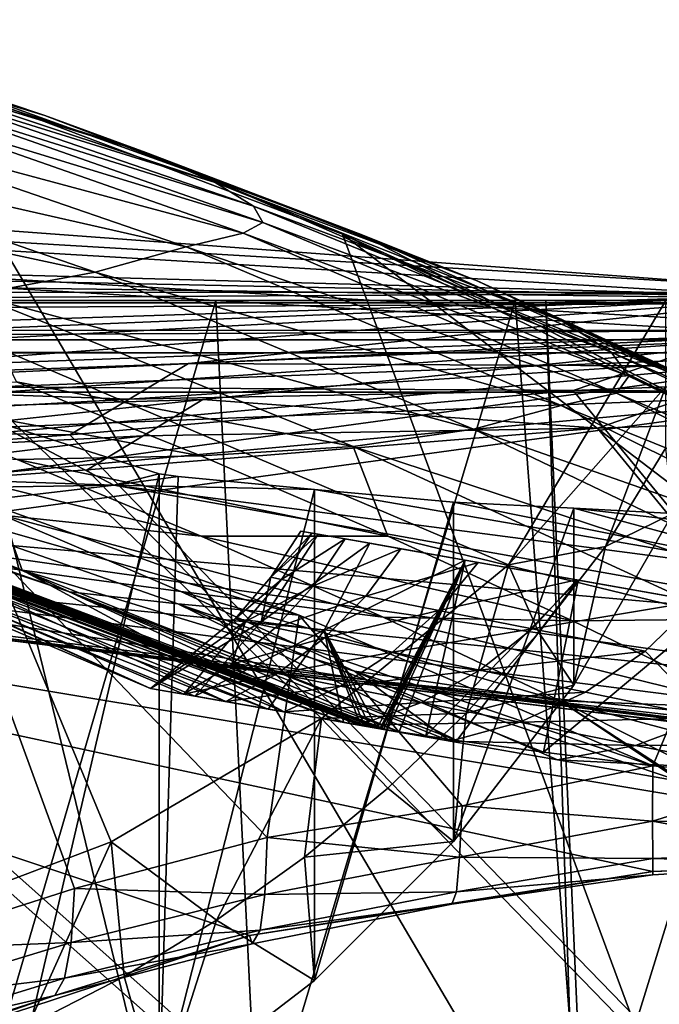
# Model space of a CAD drawing. Header units: metres. Extents: x -904 to 0, y -908 to 0.
# Tile 125 of 161: x -301 to -259, y -98 to -33. Entities that reach past the tile are written whole.
import ezdxf

# ---------------------------------------------------------------- set-up
doc = ezdxf.new("R2010")
doc.units = ezdxf.units.M

msp = doc.modelspace()

# ---------------------------------------------------------------- linework, layer by layer
at = {"layer": 'None'}
for points in [[(-885.9776, -3.567204, 2063.059814), (-239.308899, -51.564125, 2063.059814), (-25.973949, -3.563107, 2063.059814)], [(-843.492188, -35.081711, 2063.059814), (-239.308899, -51.564125, 2063.059814), (-885.9776, -3.567204, 2063.059814)], [(-25.973949, -3.563107, 163.059692), (-239.308899, -51.564125, 163.059692), (-885.977478, -3.567204, 163.059692)], [(-239.308899, -51.564125, 163.059692), (-843.492188, -35.081711, 163.059692), (-885.977478, -3.567204, 163.059692)], [(-309.403992, -35.91481, 661.833374), (-299.485229, -39.241478, 705.974854), (-320.649078, -32.71526, 705.963257)], [(-320.649078, -32.71526, 705.963257), (-299.485229, -39.241478, 705.974854), (-315.125854, -34.544861, 750.721558)], [(-299.485229, -39.241478, 705.974854), (-292.778015, -41.706268, 750.774109), (-315.125854, -34.544861, 750.721558)], [(-315.125854, -34.544861, 750.721558), (-292.778015, -41.706268, 750.774109), (-311.498962, -35.9692, 795.743164)], [(-843.492188, -35.081711, 2063.059814), (-840.820007, -39.149845, 2063.059814), (-239.308899, -51.564125, 2063.059814)], [(-239.308899, -51.564125, 163.059692), (-840.820007, -39.149845, 163.059692), (-843.492188, -35.081711, 163.059692)], [(-292.778015, -41.706268, 750.774109), (-288.162048, -43.714966, 795.85553), (-311.498962, -35.9692, 795.743164)], [(-311.498962, -35.9692, 795.743164), (-288.162048, -43.714966, 795.85553), (-309.717468, -37.004932, 840.937744)], [(-309.111755, -207.702347, 657.334961), (-273.966705, -181.177963, 658.029663), (-309.403992, -35.91481, 661.833374)], [(-309.403992, -35.91481, 661.833374), (-273.966705, -181.177963, 658.029663), (-240.875107, -152.150711, 658.789795)], [(-279.686188, -47.13221, 661.539673), (-309.403992, -35.91481, 661.833374), (-240.875107, -152.150711, 658.789795)], [(-299.485229, -39.241478, 705.974854), (-309.403992, -35.91481, 661.833374), (-288.81134, -43.333241, 661.567444)], [(-309.403992, -35.91481, 661.833374), (-279.686188, -47.13221, 661.539673), (-288.81134, -43.333241, 661.567444)], [(-309.717468, -37.004932, 840.937744), (-285.598846, -45.267895, 841.119934), (-309.715149, -37.692497, 886.216431)], [(-288.162048, -43.714966, 795.85553), (-285.598846, -45.267895, 841.119934), (-309.717468, -37.004932, 840.937744)], [(-309.715149, -37.692497, 886.216431), (-284.975342, -46.363251, 886.472229), (-311.581055, -38.238609, 931.481506)], [(-309.715149, -37.692497, 886.216431), (-285.598846, -45.267895, 841.119934), (-284.975342, -46.363251, 886.472229)], [(-311.581055, -38.238609, 931.481506), (-286.301025, -47.075798, 931.812744), (-315.624329, -39.204433, 976.614502)], [(-284.975342, -46.363251, 886.472229), (-286.301025, -47.075798, 931.812744), (-311.581055, -38.238609, 931.481506)], [(-840.820007, -39.149845, 2063.059814), (-839.977417, -43.566975, 2063.059814), (-239.308899, -51.564125, 2063.059814)], [(-839.977417, -43.566975, 163.059692), (-840.820007, -39.149845, 163.059692), (-239.308899, -51.564125, 163.059692)], [(-315.624329, -39.204433, 976.614502), (-290.093506, -47.983444, 977.005981), (-321.732361, -40.810875, 1021.543396)], [(-286.301025, -47.075798, 931.812744), (-290.093506, -47.983444, 977.005981), (-315.624329, -39.204433, 976.614502)], [(-292.778015, -41.706268, 750.774109), (-299.485229, -39.241478, 705.974854), (-278.609283, -47.093815, 705.997437)], [(-278.609283, -47.093815, 705.997437), (-299.485229, -39.241478, 705.974854), (-288.81134, -43.333241, 661.567444)], [(-321.732361, -40.810875, 1021.543396), (-296.14743, -49.661369, 1021.960205), (-329.661591, -42.491772, 1066.197021)], [(-290.093506, -47.983444, 977.005981), (-296.14743, -49.661369, 1021.960205), (-321.732361, -40.810875, 1021.543396)], [(-288.162048, -43.714966, 795.85553), (-292.778015, -41.706268, 750.774109), (-270.733765, -50.244064, 750.846558)], [(-270.733765, -50.244064, 750.846558), (-292.778015, -41.706268, 750.774109), (-278.609283, -47.093815, 705.997437)], [(-296.14743, -49.661369, 1021.960205), (-304.162659, -51.155312, 1066.614136), (-329.661591, -42.491772, 1066.197021)], [(-239.308899, -51.564125, 2063.059814), (-839.977417, -43.566975, 2063.059814), (-839.977356, -51.567074, 2063.059814)], [(-839.977356, -51.567074, 163.059692), (-839.977417, -43.566975, 163.059692), (-239.308899, -51.564125, 163.059692)], [(-288.81134, -43.333241, 661.567444), (-279.686188, -47.13221, 661.539673), (-269.561737, -51.711464, 661.566956)], [(-288.81134, -43.333241, 661.567444), (-269.561737, -51.711464, 661.566956), (-278.609283, -47.093815, 705.997437)], [(-285.598846, -45.267895, 841.119934), (-288.162048, -43.714966, 795.85553), (-265.133575, -52.875401, 795.994263)], [(-265.133575, -52.875401, 795.994263), (-288.162048, -43.714966, 795.85553), (-270.733765, -50.244064, 750.846558)], [(-285.598846, -45.267895, 841.119934), (-261.811066, -54.986488, 841.331909), (-284.975342, -46.363251, 886.472229)], [(-261.811066, -54.986488, 841.331909), (-285.598846, -45.267895, 841.119934), (-265.133575, -52.875401, 795.994263)], [(-286.301025, -47.075798, 931.812744), (-284.975342, -46.363251, 886.472229), (-260.638489, -56.582916, 886.756042)], [(-284.975342, -46.363251, 886.472229), (-261.811066, -54.986488, 841.331909), (-260.638489, -56.582916, 886.756042)], [(-290.093506, -47.983444, 977.005981), (-286.301025, -47.075798, 931.812744), (-261.458008, -57.706783, 932.164246)], [(-261.458008, -57.706783, 932.164246), (-286.301025, -47.075798, 931.812744), (-260.638489, -56.582916, 886.756042)], [(-240.875107, -152.150711, 658.789795), (-242.678009, -75.317757, 660.801697), (-279.686188, -47.13221, 661.539673)], [(-242.678009, -75.317757, 660.801697), (-251.280319, -61.069084, 661.174744), (-279.686188, -47.13221, 661.539673)], [(-279.686188, -47.13221, 661.539673), (-251.280319, -61.069084, 661.174744), (-269.561737, -51.711464, 661.566956)], [(-269.561737, -51.711464, 661.566956), (-258.0224, -56.306564, 706.032776), (-278.609283, -47.093815, 705.997437)], [(-278.609283, -47.093815, 705.997437), (-258.0224, -56.306564, 706.032776), (-270.733765, -50.244064, 750.846558)], [(-296.14743, -49.661369, 1021.960205), (-290.093506, -47.983444, 977.005981), (-265.13623, -58.537857, 977.415955)], [(-265.13623, -58.537857, 977.415955), (-290.093506, -47.983444, 977.005981), (-261.458008, -57.706783, 932.164246)], [(-304.162659, -51.155312, 1066.614136), (-296.14743, -49.661369, 1021.960205), (-270.957214, -60.12051, 1022.408875)], [(-270.957214, -60.12051, 1022.408875), (-296.14743, -49.661369, 1021.960205), (-265.13623, -58.537857, 977.415955)], [(-258.0224, -56.306564, 706.032776), (-248.986176, -60.178795, 750.940918), (-270.733765, -50.244064, 750.846558)], [(-270.733765, -50.244064, 750.846558), (-248.986176, -60.178795, 750.940918), (-265.133575, -52.875401, 795.994263)], [(-239.308899, -51.564125, 163.059692), (-446.597717, -51.562679, 178.448685), (-839.977356, -51.567074, 163.059692)], [(-839.977356, -51.567074, 2063.059814), (-467.355255, -51.565228, 2039.645508), (-239.308899, -51.564125, 2063.059814)], [(-467.355255, -51.565228, 2039.645508), (-414.75824, -51.564968, 2038.379517), (-239.308899, -51.564125, 2063.059814)], [(-422.847595, -51.565025, 179.349472), (-446.597717, -51.562679, 178.448685), (-239.308899, -51.564125, 163.059692)], [(-399.234528, -51.564911, 182.051285), (-422.847595, -51.565025, 179.349472), (-239.308899, -51.564125, 163.059692)], [(-239.308899, -51.564125, 2063.059814), (-414.75824, -51.564968, 2038.379517), (-362.278748, -51.564709, 2034.584595)], [(-375.897583, -51.564796, 186.552155), (-399.234528, -51.564911, 182.051285), (-239.308899, -51.564125, 163.059692)], [(-239.308899, -51.564125, 163.059692), (-352.977783, -51.564682, 192.840973), (-375.897583, -51.564796, 186.552155)], [(-362.278748, -51.564709, 2034.584595), (-310.038391, -51.564449, 2028.267822), (-239.308899, -51.564125, 2063.059814)], [(-330.615753, -51.564575, 200.891068), (-352.977783, -51.564682, 192.840973), (-239.308899, -51.564125, 163.059692)], [(-308.948242, -51.564468, 210.65741), (-330.615753, -51.564575, 200.891068), (-239.308899, -51.564125, 163.059692)], [(-310.040985, -93.242393, 2020.919434), (-295.07312, -87.566368, 2019.630005), (-310.038391, -51.564449, 2028.267822)], [(-310.038391, -51.564449, 2028.267822), (-258.175079, -51.56419, 2019.448486), (-239.308899, -51.564125, 2063.059814)], [(-258.175079, -51.56419, 2019.448486), (-310.038391, -51.564449, 2028.267822), (-268.646027, -69.136406, 2018.336426)], [(-268.646027, -69.136406, 2018.336426), (-310.038391, -51.564449, 2028.267822), (-281.074432, -79.361526, 2018.749756)], [(-310.038391, -51.564449, 2028.267822), (-295.07312, -87.566368, 2019.630005), (-281.074432, -79.361526, 2018.749756)], [(-239.308899, -51.564125, 163.059692), (-288.105225, -51.564365, 222.078217), (-308.948242, -51.564468, 210.65741)], [(-308.948242, -51.564468, 210.65741), (-288.105225, -51.564365, 222.078217), (-307.235657, -116.905838, 218.568741)], [(-288.105225, -51.564365, 222.078217), (-285.30072, -108.671394, 229.986725), (-307.235657, -116.905838, 218.568741)], [(-301.379883, -56.958351, 1111.106812), (-304.162659, -51.155312, 1066.614136), (-278.965302, -61.269295, 1067.071167)], [(-278.965302, -61.269295, 1067.071167), (-304.162659, -51.155312, 1066.614136), (-270.957214, -60.12051, 1022.408875)], [(-245.317902, -51.56432, 228.596802), (-288.105225, -51.564365, 222.078217), (-239.308899, -51.564125, 163.059692)], [(-288.105225, -51.564365, 222.078217), (-268.185822, -51.56427, 235.04538), (-285.30072, -108.671394, 229.986725)], [(-266.150391, -51.564274, 234.471405), (-268.185822, -51.56427, 235.04538), (-288.105225, -51.564365, 222.078217)], [(-245.317902, -51.56432, 228.596802), (-266.150391, -51.564274, 234.471405), (-288.105225, -51.564365, 222.078217)], [(-268.185822, -51.56427, 235.04538), (-264.548676, -99.550575, 242.856384), (-285.30072, -108.671394, 229.986725)], [(-269.561737, -51.711464, 661.566956), (-251.280319, -61.069084, 661.174744), (-251.154343, -61.122116, 661.569153)], [(-269.561737, -51.711464, 661.566956), (-251.154343, -61.122116, 661.569153), (-258.0224, -56.306564, 706.032776)], [(-258.175079, -57.264988, 2018.443237), (-258.175079, -51.56419, 2019.448486), (-268.646027, -69.136406, 2018.336426)], [(-268.185822, -51.56427, 235.04538), (-266.150391, -51.564274, 234.471405), (-264.548676, -99.550575, 242.856384)], [(-266.150391, -51.564274, 234.471405), (-263.57016, -110.645126, 244.626434), (-264.548676, -99.550575, 242.856384)], [(-266.150391, -51.564274, 234.471405), (-245.317902, -51.56432, 228.596802), (-263.57016, -110.645126, 244.626434)], [(-245.317902, -51.56432, 228.596802), (-242.650131, -103.940552, 237.516327), (-263.57016, -110.645126, 244.626434)], [(-248.986176, -60.178795, 750.940918), (-242.390198, -63.443642, 796.162354), (-265.133575, -52.875401, 795.994263)], [(-265.133575, -52.875401, 795.994263), (-242.390198, -63.443642, 796.162354), (-261.811066, -54.986488, 841.331909)], [(-261.811066, -54.986488, 841.331909), (-238.295258, -66.105843, 841.579407), (-260.638489, -56.582916, 886.756042)], [(-242.390198, -63.443642, 796.162354), (-238.295258, -66.105843, 841.579407), (-261.811066, -54.986488, 841.331909)], [(-301.379883, -56.958351, 1111.106812), (-289.109497, -61.886642, 1111.31958), (-313.394806, -57.436325, 1154.905273)], [(-289.109497, -61.886642, 1111.31958), (-301.379883, -56.958351, 1111.106812), (-278.965302, -61.269295, 1067.071167)], [(-260.638489, -56.582916, 886.756042), (-236.636642, -68.198532, 887.077698), (-261.458008, -57.706783, 932.164246)], [(-260.638489, -56.582916, 886.756042), (-238.295258, -66.105843, 841.579407), (-236.636642, -68.198532, 887.077698)], [(-313.394806, -57.436325, 1154.905273), (-289.109497, -61.886642, 1111.31958), (-301.328644, -62.123955, 1155.093872)], [(-268.646027, -69.136406, 2018.336426), (-262.19043, -67.914253, 1989.019531), (-258.175079, -57.264988, 2018.443237)], [(-262.19043, -67.914253, 1989.019531), (-258.175049, -61.357101, 1992.431152), (-258.175079, -57.264988, 2018.443237)], [(-261.458008, -57.706783, 932.164246), (-236.880447, -69.975159, 932.550049), (-265.13623, -58.537857, 977.415955)], [(-236.636642, -68.198532, 887.077698), (-236.880447, -69.975159, 932.550049), (-261.458008, -57.706783, 932.164246)], [(-265.13623, -58.537857, 977.415955), (-240.725616, -70.70665, 977.855347), (-270.957214, -60.12051, 1022.408875)], [(-236.880447, -69.975159, 932.550049), (-240.725616, -70.70665, 977.855347), (-265.13623, -58.537857, 977.415955)], [(-300.999603, -69.482788, 1243.047241), (-331.841736, -59.460705, 1287.55481), (-324.467957, -60.07806, 1242.829468)], [(-308.607056, -68.486267, 1287.677124), (-331.841736, -59.460705, 1287.55481), (-300.999603, -69.482788, 1243.047241)], [(-314.997101, -63.143299, 1904.459473), (-294.903961, -63.831024, 1934.670166), (-303.165863, -59.486263, 1941.720703)], [(-303.167694, -111.231911, 1971.581177), (-303.165863, -59.486263, 1941.720703), (-291.875885, -63.093544, 1944.601685)], [(-294.903961, -63.831024, 1934.670166), (-291.875885, -63.093544, 1944.601685), (-303.165863, -59.486263, 1941.720703)], [(-302.302032, -65.828735, 1198.825073), (-300.999603, -69.482788, 1243.047241), (-324.467957, -60.07806, 1242.829468)], [(-270.957214, -60.12051, 1022.408875), (-246.042374, -72.074631, 1022.901794), (-278.965302, -61.269295, 1067.071167)], [(-240.725616, -70.70665, 977.855347), (-246.042374, -72.074631, 1022.901794), (-270.957214, -60.12051, 1022.408875)], [(-314.279907, -61.026852, 1198.654907), (-289.096954, -67.219376, 1155.29834), (-302.302032, -65.828735, 1198.825073)], [(-314.279907, -61.026852, 1198.654907), (-301.328644, -62.123955, 1155.093872), (-289.096954, -67.219376, 1155.29834)], [(-289.109497, -61.886642, 1111.31958), (-278.965302, -61.269295, 1067.071167), (-276.676941, -67.230072, 1111.547852)], [(-246.042374, -72.074631, 1022.901794), (-253.992859, -72.740875, 1067.578003), (-278.965302, -61.269295, 1067.071167)], [(-278.965302, -61.269295, 1067.071167), (-253.992859, -72.740875, 1067.578003), (-276.676941, -67.230072, 1111.547852)], [(-262.19043, -67.914253, 1989.019531), (-257.710999, -65.730553, 1958.443726), (-258.175049, -61.357101, 1992.431152)], [(-279.613556, -79.611671, 1453.255737), (-327.103333, -61.741516, 1453.042969), (-308.970703, -68.906174, 1432.525879)], [(-327.103333, -61.741516, 1453.042969), (-279.613556, -79.611671, 1453.255737), (-326.098358, -61.910381, 1457.689941)], [(-279.613556, -79.611671, 1453.255737), (-278.454956, -79.816582, 1457.808838), (-326.098358, -61.910381, 1457.689941)], [(-326.098358, -61.910381, 1457.689941), (-278.454956, -79.816582, 1457.808838), (-325.871552, -61.948742, 1458.824463)], [(-278.454956, -79.816582, 1457.808838), (-278.193115, -79.863106, 1458.841797), (-325.871552, -61.948742, 1458.824463)], [(-325.871552, -61.948742, 1458.824463), (-278.193115, -79.863106, 1458.841797), (-325.566101, -62.000378, 1460.169678)], [(-278.193115, -79.863106, 1458.841797), (-277.842743, -79.925362, 1460.233032), (-325.566101, -62.000378, 1460.169678)], [(-325.566101, -62.000378, 1460.169678), (-277.842743, -79.925362, 1460.233032), (-277.379822, -80.007401, 1462.103638)], [(-325.566101, -62.000378, 1460.169678), (-277.379822, -80.007401, 1462.103638), (-325.001068, -62.092407, 1462.732422)], [(-277.379822, -80.007401, 1462.103638), (-277.195129, -80.039864, 1462.866333), (-325.001068, -62.092407, 1462.732422)], [(-325.001068, -62.092407, 1462.732422), (-277.195129, -80.039864, 1462.866333), (-324.936737, -62.102444, 1463.037109)], [(-277.195129, -80.039864, 1462.866333), (-277.129517, -80.051331, 1463.13855), (-324.936737, -62.102444, 1463.037109)], [(-324.936737, -62.102444, 1463.037109), (-277.129517, -80.051331, 1463.13855), (-277.08905, -80.05838, 1463.306274)], [(-277.08905, -80.05838, 1463.306274), (-324.87323, -62.112141, 1463.336426), (-324.936737, -62.102444, 1463.037109)], [(-324.703735, -62.135399, 1463.955322), (-324.87323, -62.112141, 1463.336426), (-277.08905, -80.05838, 1463.306274)], [(-324.354248, -62.181946, 1465.194824), (-324.703735, -62.135399, 1463.955322), (-276.951202, -80.08226, 1463.875977)], [(-276.951202, -80.08226, 1463.875977), (-324.703735, -62.135399, 1463.955322), (-277.08905, -80.05838, 1463.306274)], [(-323.640076, -62.272915, 1467.668457), (-324.354248, -62.181946, 1465.194824), (-276.716736, -80.122314, 1464.829102)], [(-276.716736, -80.122314, 1464.829102), (-324.354248, -62.181946, 1465.194824), (-276.951202, -80.08226, 1463.875977)], [(-289.109497, -61.886642, 1111.31958), (-276.676941, -67.230072, 1111.547852), (-301.328644, -62.123955, 1155.093872)], [(-301.328644, -62.123955, 1155.093872), (-276.676941, -67.230072, 1111.547852), (-289.096954, -67.219376, 1155.29834)], [(-297.838715, -70.930183, 1472.653687), (-323.640076, -62.272915, 1467.668457), (-275.919647, -80.252434, 1467.750122)], [(-275.919647, -80.252434, 1467.750122), (-323.640076, -62.272915, 1467.668457), (-276.716736, -80.122314, 1464.829102)], [(-323.640076, -62.272915, 1467.668457), (-297.838715, -70.930183, 1472.653687), (-322.152039, -62.447758, 1472.599121)], [(-297.838715, -70.930183, 1472.653687), (-315.413574, -63.06002, 1492.076172), (-322.152039, -62.447758, 1472.599121)], [(-297.838715, -70.930183, 1472.653687), (-290.636841, -71.728119, 1492.126221), (-315.413574, -63.06002, 1492.076172)], [(-290.636841, -71.728119, 1492.126221), (-282.573425, -72.478622, 1510.077271), (-315.413574, -63.06002, 1492.076172)], [(-315.413574, -63.06002, 1492.076172), (-282.573425, -72.478622, 1510.077271), (-307.436035, -63.55872, 1511.062378)], [(-312.3638, -64.131371, 1904.457886), (-294.903961, -63.831024, 1934.670166), (-314.997101, -63.143299, 1904.459473)], [(-291.887726, -104.718575, 1968.632446), (-303.167694, -111.231911, 1971.581177), (-291.875885, -63.093544, 1944.601685)], [(-294.903961, -63.831024, 1934.670166), (-290.615204, -63.251045, 1944.844727), (-291.875885, -63.093544, 1944.601685)], [(-281.540894, -64.128891, 1946.890625), (-290.615204, -63.251045, 1944.844727), (-294.903961, -63.831024, 1934.670166)], [(-291.887726, -104.718575, 1968.632446), (-291.875885, -63.093544, 1944.601685), (-290.615204, -63.251045, 1944.844727)], [(-281.540894, -64.128891, 1946.890625), (-291.887726, -104.718575, 1968.632446), (-290.615204, -63.251045, 1944.844727)], [(-317.342804, -66.480629, 1875.346436), (-243.821503, -72.942696, 1905.212524), (-294.903961, -63.831024, 1934.670166)], [(-317.342804, -66.480629, 1875.346436), (-294.903961, -63.831024, 1934.670166), (-312.3638, -64.131371, 1904.457886)], [(-310.35675, -94.767845, 1529.938843), (-307.436035, -63.55872, 1511.062378), (-297.519531, -90.671127, 1525.072754)], [(-307.436035, -63.55872, 1511.062378), (-284.691223, -87.267532, 1519.76355), (-297.519531, -90.671127, 1525.072754)], [(-307.436035, -63.55872, 1511.062378), (-282.573425, -72.478622, 1510.077271), (-284.691223, -87.267532, 1519.76355)], [(-243.821503, -72.942696, 1905.212524), (-246.373795, -70.190086, 1930.997925), (-294.903961, -63.831024, 1934.670166)], [(-294.903961, -63.831024, 1934.670166), (-246.373795, -70.190086, 1930.997925), (-281.540894, -64.128891, 1946.890625)], [(-281.539154, -96.784805, 1965.748413), (-291.887726, -104.718575, 1968.632446), (-281.540894, -64.128891, 1946.890625)], [(-272.292847, -64.965027, 1950.011841), (-281.539154, -96.784805, 1965.748413), (-281.540894, -64.128891, 1946.890625)], [(-246.373795, -70.190086, 1930.997925), (-272.292847, -64.965027, 1950.011841), (-281.540894, -64.128891, 1946.890625)], [(-272.2883, -87.546196, 1963.023438), (-281.539154, -96.784805, 1965.748413), (-272.292847, -64.965027, 1950.011841)], [(-264.285583, -65.369728, 1953.678833), (-272.2883, -87.546196, 1963.023438), (-272.292847, -64.965027, 1950.011841)], [(-272.292847, -64.965027, 1950.011841), (-246.373795, -70.190086, 1930.997925), (-264.285583, -65.369728, 1953.678833)], [(-264.297852, -77.143852, 1960.556885), (-272.2883, -87.546196, 1963.023438), (-264.285583, -65.369728, 1953.678833)], [(-257.710999, -65.730553, 1958.443726), (-264.297852, -77.143852, 1960.556885), (-264.285583, -65.369728, 1953.678833)], [(-246.373795, -70.190086, 1930.997925), (-247.758621, -67.269051, 1956.851563), (-264.285583, -65.369728, 1953.678833)], [(-264.285583, -65.369728, 1953.678833), (-247.758621, -67.269051, 1956.851563), (-257.710999, -65.730553, 1958.443726)], [(-311.951202, -102.333786, 1605.762329), (-285.877808, -93.790787, 1605.964355), (-369.758789, -65.81794, 1606.712402)], [(-369.758789, -65.81794, 1606.712402), (-285.877808, -93.790787, 1605.964355), (-259.035767, -89.53669, 1606.136597)], [(-259.035767, -89.53669, 1606.136597), (-232.967972, -88.549675, 1606.117188), (-369.758789, -65.81794, 1606.712402)], [(-232.967972, -88.549675, 1606.117188), (-157.766281, -91.522858, 1606.039307), (-369.758789, -65.81794, 1606.712402)], [(-264.370239, -78.757698, 1612.998047), (-369.758789, -65.81794, 1606.712402), (-157.766281, -91.522858, 1606.039307)], [(-264.370239, -78.757698, 1612.998047), (-369.372711, -65.865341, 1613.282715), (-369.758789, -65.81794, 1606.712402)], [(-362.295715, -66.734222, 1685.181274), (-369.372711, -65.865341, 1613.282715), (-264.370239, -78.757698, 1612.998047)], [(-302.302032, -65.828735, 1198.825073), (-289.096954, -67.219376, 1155.29834), (-276.987244, -72.606888, 1155.514526)], [(-276.987244, -72.606888, 1155.514526), (-290.440979, -70.920746, 1199.008179), (-302.302032, -65.828735, 1198.825073)], [(-290.440979, -70.920746, 1199.008179), (-300.999603, -69.482788, 1243.047241), (-302.302032, -65.828735, 1198.825073)], [(-264.297852, -77.143852, 1960.556885), (-257.710999, -65.730553, 1958.443726), (-262.19043, -67.914253, 1989.019531)], [(-350.047302, -67.96817, 1756.375854), (-362.295715, -66.734222, 1685.181274), (-271.176086, -77.936203, 1684.443604)], [(-271.176086, -77.936203, 1684.443604), (-362.295715, -66.734222, 1685.181274), (-264.370239, -78.757698, 1612.998047)], [(-335.659729, -67.869011, 1815.896851), (-235.309311, -78.121002, 1854.074829), (-317.342804, -66.480629, 1875.346436)], [(-235.309311, -78.121002, 1854.074829), (-243.821503, -72.942696, 1905.212524), (-317.342804, -66.480629, 1875.346436)], [(-289.096954, -67.219376, 1155.29834), (-264.372223, -72.862114, 1111.787231), (-276.987244, -72.606888, 1155.514526)], [(-276.676941, -67.230072, 1111.547852), (-264.372223, -72.862114, 1111.787231), (-289.096954, -67.219376, 1155.29834)], [(-285.106598, -72.920265, 1404.7771), (-281.307953, -67.098602, 1404.175415), (-277.87204, -67.70443, 1430.195068)], [(-281.307953, -67.098602, 1404.175415), (-285.106598, -72.920265, 1404.7771), (-284.4599, -69.950668, 1377.948853)], [(-281.718506, -67.025513, 1350.758179), (-282.458099, -66.895103, 1377.948853), (-284.4599, -69.950668, 1377.948853)], [(-282.458099, -66.895103, 1377.948853), (-281.307953, -67.098602, 1404.175415), (-284.4599, -69.950668, 1377.948853)], [(-281.718506, -67.025513, 1350.758179), (-284.4599, -69.950668, 1377.948853), (-283.734528, -70.106842, 1350.834229)], [(-279.501007, -67.416458, 1323.647217), (-281.718506, -67.025513, 1350.758179), (-283.734528, -70.106842, 1350.834229)], [(-279.501007, -67.416458, 1323.647217), (-283.734528, -70.106842, 1350.834229), (-281.624176, -70.527985, 1323.792847)], [(-277.87204, -67.70443, 1430.195068), (-282.458099, -66.895103, 1377.948853), (-281.718506, -67.025513, 1350.758179)], [(-277.87204, -67.70443, 1430.195068), (-281.307953, -67.098602, 1404.175415), (-282.458099, -66.895103, 1377.948853)], [(-279.501007, -67.416458, 1323.647217), (-277.87204, -67.70443, 1430.195068), (-281.718506, -67.025513, 1350.758179)], [(-275.81311, -68.06662, 1296.70105), (-279.501007, -67.416458, 1323.647217), (-281.624176, -70.527985, 1323.792847)], [(-275.81311, -68.06662, 1296.70105), (-271.53241, -68.824799, 1458.44104), (-279.501007, -67.416458, 1323.647217)], [(-271.53241, -68.824799, 1458.44104), (-277.87204, -67.70443, 1430.195068), (-279.501007, -67.416458, 1323.647217)], [(-253.992859, -72.740875, 1067.578003), (-264.372223, -72.862114, 1111.787231), (-276.676941, -67.230072, 1111.547852)], [(-350.047302, -67.96817, 1756.375854), (-277.97934, -76.816643, 1756.375854), (-335.659729, -67.869011, 1815.896851)], [(-277.97934, -76.816643, 1756.375854), (-350.047302, -67.96817, 1756.375854), (-271.176086, -77.936203, 1684.443604)], [(-277.97934, -76.816643, 1756.375854), (-222.447708, -82.294296, 1803.761963), (-335.659729, -67.869011, 1815.896851)], [(-335.659729, -67.869011, 1815.896851), (-222.447708, -82.294296, 1803.761963), (-235.309311, -78.121002, 1854.074829)], [(-314.994446, -67.793198, 1377.947998), (-292.456421, -77.358704, 1377.948853), (-312.253571, -68.463219, 1408.188843)], [(-292.456421, -77.358704, 1377.948853), (-314.994446, -67.793198, 1377.947998), (-313.241943, -67.935112, 1332.707031)], [(-308.607056, -68.486267, 1287.677124), (-287.452057, -78.234749, 1297.427124), (-313.241943, -67.935112, 1332.707031)], [(-287.452057, -78.234749, 1297.427124), (-290.231262, -77.747086, 1324.190308), (-313.241943, -67.935112, 1332.707031)], [(-313.241943, -67.935112, 1332.707031), (-290.231262, -77.747086, 1324.190308), (-292.456421, -77.358704, 1377.948853)], [(-280.903381, -73.48822, 1431.279175), (-285.106598, -72.920265, 1404.7771), (-277.87204, -67.70443, 1430.195068)], [(-281.624176, -70.527985, 1323.792847), (-278.135681, -71.215843, 1296.899902), (-275.81311, -68.06662, 1296.70105)], [(-277.87204, -67.70443, 1430.195068), (-271.53241, -68.824799, 1458.44104), (-280.903381, -73.48822, 1431.279175)], [(-278.135681, -71.215843, 1296.899902), (-270.667419, -68.973785, 1270.003906), (-275.81311, -68.06662, 1296.70105)], [(-271.53241, -68.824799, 1458.44104), (-275.81311, -68.06662, 1296.70105), (-270.667419, -68.973785, 1270.003906)], [(-266.628448, -73.626244, 1989.660522), (-262.19043, -67.914253, 1989.019531), (-268.646027, -69.136406, 2018.336426)], [(-266.628448, -73.626244, 1989.660522), (-264.297852, -77.143852, 1960.556885), (-262.19043, -67.914253, 1989.019531)], [(-308.970703, -68.906174, 1432.525879), (-312.253571, -68.463219, 1408.188843), (-284.62207, -78.732933, 1432.524048)], [(-312.253571, -68.463219, 1408.188843), (-289.510773, -77.878616, 1408.090942), (-284.62207, -78.732933, 1432.524048)], [(-292.456421, -77.358704, 1377.948853), (-289.510773, -77.878616, 1408.090942), (-312.253571, -68.463219, 1408.188843)], [(-300.999603, -69.482788, 1243.047241), (-283.568237, -78.916702, 1270.807373), (-308.607056, -68.486267, 1287.677124)], [(-283.568237, -78.916702, 1270.807373), (-287.452057, -78.234749, 1297.427124), (-308.607056, -68.486267, 1287.677124)], [(-284.62207, -78.732933, 1432.524048), (-279.613556, -79.611671, 1453.255737), (-308.970703, -68.906174, 1432.525879)], [(-268.646027, -69.136406, 2018.336426), (-281.074432, -79.361526, 2018.749756), (-271.464142, -78.994347, 1990.407593)], [(-271.53241, -68.824799, 1458.44104), (-277.379822, -80.007401, 1462.103638), (-280.903381, -73.48822, 1431.279175)], [(-270.667419, -68.973785, 1270.003906), (-278.135681, -71.215843, 1296.899902), (-273.280426, -72.171303, 1270.230103)], [(-277.195129, -80.039864, 1462.866333), (-277.379822, -80.007401, 1462.103638), (-271.53241, -68.824799, 1458.44104)], [(-277.129517, -80.051331, 1463.13855), (-277.195129, -80.039864, 1462.866333), (-271.53241, -68.824799, 1458.44104)], [(-271.53241, -68.824799, 1458.44104), (-277.08905, -80.05838, 1463.306274), (-277.129517, -80.051331, 1463.13855)], [(-276.951202, -80.08226, 1463.875977), (-277.08905, -80.05838, 1463.306274), (-271.53241, -68.824799, 1458.44104)], [(-276.716736, -80.122314, 1464.829102), (-276.951202, -80.08226, 1463.875977), (-271.53241, -68.824799, 1458.44104)], [(-271.53241, -68.824799, 1458.44104), (-275.919647, -80.252434, 1467.750122), (-276.716736, -80.122314, 1464.829102)], [(-274.136688, -80.520805, 1472.778076), (-275.919647, -80.252434, 1467.750122), (-271.53241, -68.824799, 1458.44104)], [(-264.005981, -70.151917, 1481.808716), (-274.136688, -80.520805, 1472.778076), (-271.53241, -68.824799, 1458.44104)], [(-264.08075, -70.134972, 1243.63501), (-270.667419, -68.973785, 1270.003906), (-273.280426, -72.171303, 1270.230103)], [(-264.005981, -70.151917, 1481.808716), (-271.53241, -68.824799, 1458.44104), (-264.08075, -70.134972, 1243.63501)], [(-264.08075, -70.134972, 1243.63501), (-271.53241, -68.824799, 1458.44104), (-270.667419, -68.973785, 1270.003906)], [(-271.464142, -78.994347, 1990.407593), (-266.628448, -73.626244, 1989.660522), (-268.646027, -69.136406, 2018.336426)], [(-278.884491, -76.210159, 1199.201172), (-272.51828, -80.857368, 1218.181641), (-300.999603, -69.482788, 1243.047241)], [(-272.51828, -80.857368, 1218.181641), (-278.587128, -79.791527, 1244.376465), (-300.999603, -69.482788, 1243.047241)], [(-300.999603, -69.482788, 1243.047241), (-278.587128, -79.791527, 1244.376465), (-283.568237, -78.916702, 1270.807373)], [(-278.884491, -76.210159, 1199.201172), (-300.999603, -69.482788, 1243.047241), (-290.440979, -70.920746, 1199.008179)], [(-283.734528, -70.106842, 1350.834229), (-284.4599, -69.950668, 1377.948853), (-286.816772, -72.738808, 1377.948853)], [(-285.106598, -72.920265, 1404.7771), (-286.816772, -72.738808, 1377.948853), (-284.4599, -69.950668, 1377.948853)], [(-283.734528, -70.106842, 1350.834229), (-286.816772, -72.738808, 1377.948853), (-286.131104, -72.902252, 1350.908691)], [(-281.624176, -70.527985, 1323.792847), (-283.734528, -70.106842, 1350.834229), (-286.131104, -72.902252, 1350.908691)], [(-286.131104, -72.902252, 1350.908691), (-284.153534, -73.32122, 1323.933594), (-281.624176, -70.527985, 1323.792847)], [(-284.153534, -73.32122, 1323.933594), (-278.135681, -71.215843, 1296.899902), (-281.624176, -70.527985, 1323.792847)], [(-264.005981, -70.151917, 1481.808716), (-272.083344, -80.81517, 1477.817871), (-274.136688, -80.520805, 1472.778076)], [(-264.08075, -70.134972, 1243.63501), (-273.280426, -72.171303, 1270.230103), (-267.073395, -73.394539, 1243.852783)], [(-266.308075, -81.601509, 1492.160522), (-272.083344, -80.81517, 1477.817871), (-264.005981, -70.151917, 1481.808716)], [(-256.075043, -71.546318, 1217.675049), (-264.08075, -70.134972, 1243.63501), (-267.073395, -73.394539, 1243.852783)], [(-254.601868, -71.810112, 1504.465698), (-266.308075, -81.601509, 1492.160522), (-264.005981, -70.151917, 1481.808716)], [(-256.075043, -71.546318, 1217.675049), (-264.005981, -70.151917, 1481.808716), (-264.08075, -70.134972, 1243.63501)], [(-254.601868, -71.810112, 1504.465698), (-264.005981, -70.151917, 1481.808716), (-256.075043, -71.546318, 1217.675049)], [(-274.136688, -80.520805, 1472.778076), (-297.838715, -70.930183, 1472.653687), (-275.919647, -80.252434, 1467.750122)], [(-274.136688, -80.520805, 1472.778076), (-272.083344, -80.81517, 1477.817871), (-297.838715, -70.930183, 1472.653687)], [(-272.083344, -80.81517, 1477.817871), (-290.636841, -71.728119, 1492.126221), (-297.838715, -70.930183, 1472.653687)], [(-265.191498, -78.186951, 1155.73877), (-290.440979, -70.920746, 1199.008179), (-276.987244, -72.606888, 1155.514526)], [(-265.191498, -78.186951, 1155.73877), (-278.884491, -76.210159, 1199.201172), (-290.440979, -70.920746, 1199.008179)], [(-278.135681, -71.215843, 1296.899902), (-284.153534, -73.32122, 1323.933594), (-280.89035, -73.998528, 1297.089844)], [(-273.280426, -72.171303, 1270.230103), (-278.135681, -71.215843, 1296.899902), (-280.89035, -73.998528, 1297.089844)], [(-272.083344, -80.81517, 1477.817871), (-266.308075, -81.601509, 1492.160522), (-290.636841, -71.728119, 1492.126221)], [(-266.308075, -81.601509, 1492.160522), (-259.035736, -82.50161, 1507.728271), (-290.636841, -71.728119, 1492.126221)], [(-290.636841, -71.728119, 1492.126221), (-259.035736, -82.50161, 1507.728271), (-282.573425, -72.478622, 1510.077271)], [(-256.075043, -71.546318, 1217.675049), (-267.073395, -73.394539, 1243.852783), (-259.533752, -74.884743, 1217.838501)], [(-259.035736, -82.50161, 1507.728271), (-266.308075, -81.601509, 1492.160522), (-254.601868, -71.810112, 1504.465698)], [(-255.246216, -79.316849, 1192.276123), (-256.075043, -71.546318, 1217.675049), (-259.533752, -74.884743, 1217.838501)], [(-249.890961, -83.357292, 1524.549927), (-259.035736, -82.50161, 1507.728271), (-254.601868, -71.810112, 1504.465698)], [(-282.573425, -72.478622, 1510.077271), (-271.729645, -85.164833, 1513.88562), (-284.691223, -87.267532, 1519.76355)], [(-282.573425, -72.478622, 1510.077271), (-259.035736, -82.50161, 1507.728271), (-271.729645, -85.164833, 1513.88562)], [(-273.280426, -72.171303, 1270.230103), (-280.89035, -73.998528, 1297.089844), (-276.351837, -74.936241, 1270.442627)], [(-276.987244, -72.606888, 1155.514526), (-264.372223, -72.862114, 1111.787231), (-252.386261, -78.676216, 1112.033813)], [(-252.386261, -78.676216, 1112.033813), (-265.191498, -78.186951, 1155.73877), (-276.987244, -72.606888, 1155.514526)], [(-267.073395, -73.394539, 1243.852783), (-273.280426, -72.171303, 1270.230103), (-276.351837, -74.936241, 1270.442627)], [(-286.131104, -72.902252, 1350.908691), (-286.816772, -72.738808, 1377.948853), (-292.456421, -77.358704, 1377.948853)], [(-292.456421, -77.358704, 1377.948853), (-286.816772, -72.738808, 1377.948853), (-285.106598, -72.920265, 1404.7771)], [(-292.456421, -77.358704, 1377.948853), (-290.231262, -77.747086, 1324.190308), (-286.131104, -72.902252, 1350.908691)], [(-289.510773, -77.878616, 1408.090942), (-292.456421, -77.358704, 1377.948853), (-285.106598, -72.920265, 1404.7771)], [(-290.231262, -77.747086, 1324.190308), (-287.040894, -75.742966, 1324.067017), (-286.131104, -72.902252, 1350.908691)], [(-289.510773, -77.878616, 1408.090942), (-285.106598, -72.920265, 1404.7771), (-280.903381, -73.48822, 1431.279175)], [(-287.040894, -75.742966, 1324.067017), (-284.153534, -73.32122, 1323.933594), (-286.131104, -72.902252, 1350.908691)], [(-280.89035, -73.998528, 1297.089844), (-284.153534, -73.32122, 1323.933594), (-287.040894, -75.742966, 1324.067017)], [(-264.372223, -72.862114, 1111.787231), (-253.992859, -72.740875, 1067.578003), (-252.386261, -78.676216, 1112.033813)], [(-284.62207, -78.732933, 1432.524048), (-289.510773, -77.878616, 1408.090942), (-280.903381, -73.48822, 1431.279175)], [(-284.018188, -76.354973, 1297.266846), (-280.89035, -73.998528, 1297.089844), (-287.040894, -75.742966, 1324.067017)], [(-280.903381, -73.48822, 1431.279175), (-279.613556, -79.611671, 1453.255737), (-284.62207, -78.732933, 1432.524048)], [(-276.351837, -74.936241, 1270.442627), (-280.89035, -73.998528, 1297.089844), (-284.018188, -76.354973, 1297.266846)], [(-277.379822, -80.007401, 1462.103638), (-277.842743, -79.925362, 1460.233032), (-280.903381, -73.48822, 1431.279175)], [(-280.903381, -73.48822, 1431.279175), (-277.842743, -79.925362, 1460.233032), (-278.193115, -79.863106, 1458.841797)], [(-278.193115, -79.863106, 1458.841797), (-278.454956, -79.816582, 1457.808838), (-280.903381, -73.48822, 1431.279175)], [(-278.454956, -79.816582, 1457.808838), (-279.613556, -79.611671, 1453.255737), (-280.903381, -73.48822, 1431.279175)], [(-267.073395, -73.394539, 1243.852783), (-276.351837, -74.936241, 1270.442627), (-270.551117, -76.13578, 1244.052124)], [(-264.297852, -77.143852, 1960.556885), (-266.628448, -73.626244, 1989.660522), (-271.464142, -78.994347, 1990.407593)], [(-259.533752, -74.884743, 1217.838501), (-267.073395, -73.394539, 1243.852783), (-270.551117, -76.13578, 1244.052124)], [(-279.808563, -77.202675, 1270.636719), (-276.351837, -74.936241, 1270.442627), (-284.018188, -76.354973, 1297.266846)], [(-270.551117, -76.13578, 1244.052124), (-276.351837, -74.936241, 1270.442627), (-279.808563, -77.202675, 1270.636719)], [(-270.551117, -76.13578, 1244.052124), (-263.50473, -77.597664, 1217.979858), (-259.533752, -74.884743, 1217.838501)], [(-263.50473, -77.597664, 1217.979858), (-255.246216, -79.316849, 1192.276123), (-259.533752, -74.884743, 1217.838501)], [(-284.018188, -76.354973, 1297.266846), (-287.040894, -75.742966, 1324.067017), (-290.231262, -77.747086, 1324.190308)], [(-287.452057, -78.234749, 1297.427124), (-284.018188, -76.354973, 1297.266846), (-290.231262, -77.747086, 1324.190308)], [(-279.808563, -77.202675, 1270.636719), (-284.018188, -76.354973, 1297.266846), (-287.452057, -78.234749, 1297.427124)], [(-274.422821, -78.28688, 1244.228394), (-270.551117, -76.13578, 1244.052124), (-279.808563, -77.202675, 1270.636719)], [(-265.191498, -78.186951, 1155.73877), (-257.177399, -83.552734, 1166.714111), (-278.884491, -76.210159, 1199.201172)], [(-257.177399, -83.552734, 1166.714111), (-265.374695, -82.111832, 1192.273438), (-278.884491, -76.210159, 1199.201172)], [(-278.884491, -76.210159, 1199.201172), (-265.374695, -82.111832, 1192.273438), (-272.51828, -80.857368, 1218.181641)], [(-263.50473, -77.597664, 1217.979858), (-270.551117, -76.13578, 1244.052124), (-274.422821, -78.28688, 1244.228394)], [(-283.568237, -78.916702, 1270.807373), (-279.808563, -77.202675, 1270.636719), (-287.452057, -78.234749, 1297.427124)], [(-274.422821, -78.28688, 1244.228394), (-279.808563, -77.202675, 1270.636719), (-283.568237, -78.916702, 1270.807373)], [(-205.911392, -85.665115, 1756.375854), (-277.97934, -76.816643, 1756.375854), (-179.941513, -89.123596, 1685.450684)], [(-277.97934, -76.816643, 1756.375854), (-271.176086, -77.936203, 1684.443604), (-179.941513, -89.123596, 1685.450684)], [(-205.911392, -85.665115, 1756.375854), (-214.378693, -84.124207, 1779.055176), (-277.97934, -76.816643, 1756.375854)], [(-214.378693, -84.124207, 1779.055176), (-222.447708, -82.294296, 1803.761963), (-277.97934, -76.816643, 1756.375854)], [(-272.2883, -87.546196, 1963.023438), (-264.297852, -77.143852, 1960.556885), (-271.464142, -78.994347, 1990.407593)], [(-267.874481, -79.607719, 1218.095459), (-263.50473, -77.597664, 1217.979858), (-274.422821, -78.28688, 1244.228394)], [(-179.941513, -89.123596, 1685.450684), (-271.176086, -77.936203, 1684.443604), (-159.366165, -91.649849, 1612.737671)], [(-271.176086, -77.936203, 1684.443604), (-264.370239, -78.757698, 1612.998047), (-159.366165, -91.649849, 1612.737671)], [(-255.246216, -79.316849, 1192.276123), (-263.50473, -77.597664, 1217.979858), (-267.874481, -79.607719, 1218.095459)], [(-278.587128, -79.791527, 1244.376465), (-274.422821, -78.28688, 1244.228394), (-283.568237, -78.916702, 1270.807373)], [(-267.874481, -79.607719, 1218.095459), (-274.422821, -78.28688, 1244.228394), (-278.587128, -79.791527, 1244.376465)], [(-240.531204, -84.750778, 1112.291016), (-265.191498, -78.186951, 1155.73877), (-252.386261, -78.676216, 1112.033813)], [(-240.531204, -84.750778, 1112.291016), (-253.531082, -84.032692, 1155.973999), (-265.191498, -78.186951, 1155.73877)], [(-253.531082, -84.032692, 1155.973999), (-256.813843, -83.637238, 1165.690674), (-265.191498, -78.186951, 1155.73877)], [(-265.191498, -78.186951, 1155.73877), (-256.813843, -83.637238, 1165.690674), (-257.177399, -83.552734, 1166.714111)], [(-281.074432, -79.361526, 2018.749756), (-276.669403, -83.990776, 1991.248779), (-271.464142, -78.994347, 1990.407593)], [(-271.464142, -78.994347, 1990.407593), (-276.669403, -83.990776, 1991.248779), (-272.2883, -87.546196, 1963.023438)], [(-159.366165, -91.649849, 1612.737671), (-264.370239, -78.757698, 1612.998047), (-157.766281, -91.522858, 1606.039307)], [(-295.07312, -87.566368, 2019.630005), (-288.07254, -92.77404, 1993.165161), (-281.074432, -79.361526, 2018.749756)], [(-288.07254, -92.77404, 1993.165161), (-282.215485, -88.591293, 1992.171997), (-281.074432, -79.361526, 2018.749756)], [(-281.074432, -79.361526, 2018.749756), (-282.215485, -88.591293, 1992.171997), (-276.669403, -83.990776, 1991.248779)], [(-272.51828, -80.857368, 1218.181641), (-267.874481, -79.607719, 1218.095459), (-278.587128, -79.791527, 1244.376465)], [(-260.186859, -81.161667, 1192.285522), (-267.874481, -79.607719, 1218.095459), (-272.51828, -80.857368, 1218.181641)], [(-260.186859, -81.161667, 1192.285522), (-255.246216, -79.316849, 1192.276123), (-267.874481, -79.607719, 1218.095459)], [(-246.478867, -81.037399, 1166.713989), (-255.246216, -79.316849, 1192.276123), (-260.186859, -81.161667, 1192.285522)], [(-265.374695, -82.111832, 1192.273438), (-260.186859, -81.161667, 1192.285522), (-272.51828, -80.857368, 1218.181641)], [(-251.710419, -82.788795, 1166.714111), (-260.186859, -81.161667, 1192.285522), (-265.374695, -82.111832, 1192.273438)], [(-251.710419, -82.788795, 1166.714111), (-246.478867, -81.037399, 1166.713989), (-260.186859, -81.161667, 1192.285522)], [(-259.035736, -82.50161, 1507.728271), (-259.054688, -86.188278, 1532.375977), (-271.729645, -85.164833, 1513.88562)], [(-257.177399, -83.552734, 1166.714111), (-251.710419, -82.788795, 1166.714111), (-265.374695, -82.111832, 1192.273438)], [(-259.035736, -82.50161, 1507.728271), (-249.890961, -83.357292, 1524.549927), (-259.054688, -86.188278, 1532.375977)], [(-249.890961, -83.357292, 1524.549927), (-248.916168, -86.36216, 1544.604858), (-259.054688, -86.188278, 1532.375977)], [(-276.669403, -83.990776, 1991.248779), (-282.215485, -88.591293, 1992.171997), (-272.2883, -87.546196, 1963.023438)], [(-271.729645, -85.164833, 1513.88562), (-271.90567, -88.591011, 1537.015259), (-284.691223, -87.267532, 1519.76355)], [(-259.054688, -86.188278, 1532.375977), (-271.90567, -88.591011, 1537.015259), (-271.729645, -85.164833, 1513.88562)], [(-259.054688, -86.188278, 1532.375977), (-259.031281, -88.669411, 1557.154053), (-271.90567, -88.591011, 1537.015259)], [(-259.031281, -88.669411, 1557.154053), (-259.054688, -86.188278, 1532.375977), (-247.936493, -88.259003, 1564.93335)], [(-259.054688, -86.188278, 1532.375977), (-248.916168, -86.36216, 1544.604858), (-247.936493, -88.259003, 1564.93335)], [(-300.595734, -99.810318, 1995.312622), (-295.07312, -87.566368, 2019.630005), (-310.040985, -93.242393, 2020.919434)], [(-294.209839, -96.519493, 1994.215942), (-295.07312, -87.566368, 2019.630005), (-300.595734, -99.810318, 1995.312622)], [(-284.691223, -87.267532, 1519.76355), (-284.842804, -91.064674, 1541.377441), (-297.519531, -90.671127, 1525.072754)], [(-294.209839, -96.519493, 1994.215942), (-288.07254, -92.77404, 1993.165161), (-295.07312, -87.566368, 2019.630005)], [(-271.90567, -88.591011, 1537.015259), (-284.842804, -91.064674, 1541.377441), (-284.691223, -87.267532, 1519.76355)], [(-272.2883, -87.546196, 1963.023438), (-282.215485, -88.591293, 1992.171997), (-281.539154, -96.784805, 1965.748413)], [(-259.031281, -88.669411, 1557.154053), (-247.936493, -88.259003, 1564.93335), (-246.952667, -89.019447, 1585.462524)], [(-282.215485, -88.591293, 1992.171997), (-288.07254, -92.77404, 1993.165161), (-281.539154, -96.784805, 1965.748413)], [(-271.90567, -88.591011, 1537.015259), (-272.097229, -90.887924, 1560.249023), (-284.842804, -91.064674, 1541.377441)], [(-259.031281, -88.669411, 1557.154053), (-272.097229, -90.887924, 1560.249023), (-271.90567, -88.591011, 1537.015259)], [(-259.031281, -88.669411, 1557.154053), (-259.037537, -89.75827, 1582.04895), (-272.097229, -90.887924, 1560.249023)], [(-259.037537, -89.75827, 1582.04895), (-259.031281, -88.669411, 1557.154053), (-246.952667, -89.019447, 1585.462524)], [(-246.952667, -89.019447, 1585.462524), (-259.035767, -89.53669, 1606.136597), (-259.037537, -89.75827, 1582.04895)], [(-232.967972, -88.549675, 1606.117188), (-259.035767, -89.53669, 1606.136597), (-246.952667, -89.019447, 1585.462524)], [(-259.035767, -89.53669, 1606.136597), (-285.877808, -93.790787, 1605.964355), (-272.417206, -91.7164, 1583.615479)], [(-259.037537, -89.75827, 1582.04895), (-259.035767, -89.53669, 1606.136597), (-272.417206, -91.7164, 1583.615479)], [(-259.037537, -89.75827, 1582.04895), (-272.417206, -91.7164, 1583.615479), (-272.097229, -90.887924, 1560.249023)], [(-297.519531, -90.671127, 1525.072754), (-297.748077, -94.254608, 1545.392334), (-310.35675, -94.767845, 1529.938843)], [(-284.842804, -91.064674, 1541.377441), (-297.748077, -94.254608, 1545.392334), (-297.519531, -90.671127, 1525.072754)], [(-272.097229, -90.887924, 1560.249023), (-285.167175, -93.434227, 1563.165894), (-284.842804, -91.064674, 1541.377441)], [(-272.097229, -90.887924, 1560.249023), (-272.417206, -91.7164, 1583.615479), (-285.167175, -93.434227, 1563.165894)], [(-284.842804, -91.064674, 1541.377441), (-285.167175, -93.434227, 1563.165894), (-297.748077, -94.254608, 1545.392334)], [(-272.417206, -91.7164, 1583.615479), (-285.877808, -93.790787, 1605.964355), (-285.690002, -94.353119, 1585.095947)], [(-272.417206, -91.7164, 1583.615479), (-285.690002, -94.353119, 1585.095947), (-285.167175, -93.434227, 1563.165894)], [(-288.07254, -92.77404, 1993.165161), (-294.209839, -96.519493, 1994.215942), (-291.887726, -104.718575, 1968.632446)], [(-281.539154, -96.784805, 1965.748413), (-288.07254, -92.77404, 1993.165161), (-291.887726, -104.718575, 1968.632446)], [(-310.040985, -93.242393, 2020.919434), (-307.197815, -102.631332, 1996.443726), (-300.595734, -99.810318, 1995.312622)], [(-285.167175, -93.434227, 1563.165894), (-298.176788, -96.625847, 1565.871704), (-297.748077, -94.254608, 1545.392334)], [(-285.167175, -93.434227, 1563.165894), (-285.690002, -94.353119, 1585.095947), (-298.176788, -96.625847, 1565.871704)], [(-285.877808, -93.790787, 1605.964355), (-311.951202, -102.333786, 1605.762329), (-298.815125, -97.778793, 1586.467041)], [(-297.748077, -94.254608, 1545.392334), (-310.602661, -98.152069, 1549.077271), (-310.35675, -94.767845, 1529.938843)], [(-297.748077, -94.254608, 1545.392334), (-298.176788, -96.625847, 1565.871704), (-310.602661, -98.152069, 1549.077271)], [(-285.877808, -93.790787, 1605.964355), (-298.815125, -97.778793, 1586.467041), (-285.690002, -94.353119, 1585.095947)], [(-285.690002, -94.353119, 1585.095947), (-298.815125, -97.778793, 1586.467041), (-298.176788, -96.625847, 1565.871704)], [(-298.176788, -96.625847, 1565.871704), (-311.040833, -100.57795, 1568.351074), (-310.602661, -98.152069, 1549.077271)], [(-298.176788, -96.625847, 1565.871704), (-298.815125, -97.778793, 1586.467041), (-311.040833, -100.57795, 1568.351074)], [(-291.887726, -104.718575, 1968.632446), (-294.209839, -96.519493, 1994.215942), (-300.595734, -99.810318, 1995.312622)], [(-311.951202, -102.333786, 1605.762329), (-311.68454, -101.995674, 1587.721069), (-298.815125, -97.778793, 1586.467041)], [(-298.815125, -97.778793, 1586.467041), (-311.68454, -101.995674, 1587.721069), (-311.040833, -100.57795, 1568.351074)]]:
    msp.add_3dface(points, dxfattribs=at)
at = {"layer": 'None012311'}
for points in [[(-273.299683, -124.244728, 1629.041138), (-672.325317, -96.34214, 1629.041138), (-672.385864, -97.20826, 1633.96521)], [(-672.325317, -96.34214, 1629.041138), (-273.299683, -124.244728, 1629.041138), (-612.486877, -100.747734, 1628.526367)], [(-273.36026, -125.110855, 1633.96521), (-672.385864, -97.20826, 1633.96521), (-672.713623, -101.895279, 1635.675293)], [(-273.36026, -125.110855, 1633.96521), (-273.299683, -124.244728, 1629.041138), (-672.385864, -97.20826, 1633.96521)]]:
    msp.add_3dface(points, dxfattribs=at)
at = {"layer": 'None012346'}
for points in [[(-21.156561, -13.196362, 160.059708), (-245.037064, -51.013153, 160.059708), (-882.848145, -13.196362, 160.059708)], [(-245.037064, -51.013153, 160.059708), (-838.07196, -51.007679, 160.059708), (-882.848145, -13.196362, 160.059708)], [(-840.648193, -53.564903, 163.059708), (-243.739731, -53.519718, 163.059708), (-882.848145, -16.196362, 163.059708)], [(-882.848145, -16.196362, 163.059708), (-243.739731, -53.519718, 163.059708), (-21.156561, -16.196362, 163.059708)], [(-838.07196, -51.007679, 160.059708), (-245.037064, -51.013153, 160.059708), (-756.383728, -53.87439, 151.006119)], [(-245.037064, -51.013153, 160.059708), (-537.043701, -60.481693, 141.854599), (-756.383728, -53.87439, 151.006119)], [(-537.043701, -60.481693, 141.854599), (-245.037064, -51.013153, 160.059708), (-466.404297, -60.131844, 141.86377)], [(-245.037064, -51.013153, 160.059708), (-395.786469, -58.98037, 141.893921), (-466.404297, -60.131844, 141.86377)], [(-245.037064, -51.013153, 160.059708), (-325.20755, -57.026646, 141.945099), (-395.786469, -58.98037, 141.893921)], [(-289.937958, -55.749443, 141.978546), (-325.20755, -57.026646, 141.945099), (-245.037064, -51.013153, 160.059708)], [(-254.684631, -54.2724, 142.017227), (-289.937958, -55.749443, 141.978546), (-245.037064, -51.013153, 160.059708)], [(-840.648193, -53.564903, 163.059708), (-758.300842, -56.021824, 154.161804), (-243.739731, -53.519718, 163.059708)], [(-758.300842, -56.021824, 154.161804), (-466.514496, -61.788334, 145.256119), (-243.739731, -53.519718, 163.059708)], [(-243.739731, -53.519718, 163.059708), (-466.514496, -61.788334, 145.256119), (-395.476166, -60.834919, 145.135208)], [(-324.461578, -59.205574, 144.901703), (-243.739731, -53.519718, 163.059708), (-395.476166, -60.834919, 145.135208)], [(-243.739731, -53.519718, 163.059708), (-324.461578, -59.205574, 144.901703), (-288.967041, -58.128162, 144.731018)], [(-262.718689, -60.035652, 126.910202), (-243.739731, -53.519718, 163.059708), (-288.967041, -58.128162, 144.731018)], [(-243.739731, -53.519718, 163.059708), (-262.718689, -60.035652, 126.910202), (-242.291733, -59.376686, 126.92746)], [(-289.937958, -55.749443, 141.978546), (-254.684631, -54.2724, 142.017227), (-259.508423, -55.902023, 132.995987)], [(-254.684631, -54.2724, 142.017227), (-243.170029, -56.729248, 123.995758), (-259.508423, -55.902023, 132.995987)], [(-325.20755, -57.026646, 141.945099), (-289.937958, -55.749443, 141.978546), (-293.884033, -58.11776, 132.937958)], [(-293.884033, -58.11776, 132.937958), (-289.937958, -55.749443, 141.978546), (-259.508423, -55.902023, 132.995987)], [(-259.508423, -55.902023, 132.995987), (-264.332214, -57.531643, 123.974747), (-293.884033, -58.11776, 132.937958)], [(-243.170029, -56.729248, 123.995758), (-264.332214, -57.531643, 123.974747), (-259.508423, -55.902023, 132.995987)], [(-264.332214, -57.531643, 123.974747), (-243.170029, -56.729248, 123.995758), (-63.008152, -302.295593, 117.565376)], [(-328.285919, -60.03373, 132.887787), (-325.20755, -57.026646, 141.945099), (-293.884033, -58.11776, 132.937958)], [(-297.830109, -60.486073, 123.897385), (-264.332214, -57.531643, 123.974747), (-63.008152, -302.295593, 117.565376)], [(-264.332214, -57.531643, 123.974747), (-297.830109, -60.486073, 123.897385), (-293.884033, -58.11776, 132.937958)], [(-293.884033, -58.11776, 132.937958), (-297.830109, -60.486073, 123.897385), (-328.285919, -60.03373, 132.887787)], [(-292.955719, -60.563385, 135.423706), (-288.967041, -58.128162, 144.731018), (-327.569336, -62.296482, 135.586823)], [(-288.967041, -58.128162, 144.731018), (-324.461578, -59.205574, 144.901703), (-327.569336, -62.296482, 135.586823)], [(-262.718689, -60.035652, 126.910202), (-288.967041, -58.128162, 144.731018), (-292.955719, -60.563385, 135.423706)], [(-242.291733, -59.376686, 126.92746), (-262.718689, -60.035652, 126.910202), (-65.261642, -300.990356, 120.600586)], [(-297.830109, -60.486073, 123.897385), (-331.364288, -63.040817, 123.830482), (-328.285919, -60.03373, 132.887787)], [(-262.718689, -60.035652, 126.910202), (-296.668427, -62.81105, 126.837532), (-65.261642, -300.990356, 120.600586)], [(-296.668427, -62.81105, 126.837532), (-262.718689, -60.035652, 126.910202), (-292.955719, -60.563385, 135.423706)], [(-63.008152, -302.295593, 117.565376), (-331.364288, -63.040817, 123.830482), (-297.830109, -60.486073, 123.897385)], [(-296.668427, -62.81105, 126.837532), (-292.955719, -60.563385, 135.423706), (-330.762848, -65.236298, 126.774025)], [(-292.955719, -60.563385, 135.423706), (-327.569336, -62.296482, 135.586823), (-330.762848, -65.236298, 126.774025)], [(-65.261642, -300.990356, 120.600586), (-296.668427, -62.81105, 126.837532), (-330.762848, -65.236298, 126.774025)], [(-398.51358, -66.948952, 123.728142), (-331.364288, -63.040817, 123.830482), (-63.008152, -302.295593, 117.565376)], [(-399.362701, -68.982285, 126.675926), (-65.261642, -300.990356, 120.600586), (-330.762848, -65.236298, 126.774025)], [(-465.701691, -69.252586, 123.667824), (-398.51358, -66.948952, 123.728142), (-69.298546, -367.238312, 115.864792)], [(-398.51358, -66.948952, 123.728142), (-66.409767, -334.739563, 116.715805), (-69.298546, -367.238312, 115.864792)], [(-66.409767, -334.739563, 116.715805), (-398.51358, -66.948952, 123.728142), (-63.008152, -302.295593, 117.565376)], [(-71.333969, -367.13382, 118.868553), (-399.362701, -68.982285, 126.675926), (-465.757965, -71.129059, 126.619713)], [(-452.00235, -701.143799, 107.12117), (-465.701691, -69.252586, 123.667824), (-71.672775, -399.771973, 115.012871)], [(-465.701691, -69.252586, 123.667824), (-69.298546, -367.238312, 115.864792), (-71.672775, -399.771973, 115.012871)], [(-71.333969, -367.13382, 118.868553), (-68.556686, -334.277802, 119.72892), (-399.362701, -68.982285, 126.675926)], [(-68.556686, -334.277802, 119.72892), (-65.261642, -300.990356, 120.600586), (-399.362701, -68.982285, 126.675926)], [(-73.59713, -399.498657, 118.021057), (-465.757965, -71.129059, 126.619713), (-452.00235, -703.006531, 110.073418)], [(-73.59713, -399.498657, 118.021057), (-71.333969, -367.13382, 118.868553), (-465.757965, -71.129059, 126.619713)]]:
    msp.add_3dface(points, dxfattribs=at)
at = {"layer": 'None012347'}
for points in [[(-852.304321, -51.701962, 2065.280029), (-244.002335, -51.701962, 2065.280029), (-891.002319, -13.003942, 2065.280029)], [(-891.002319, -13.003942, 2065.280029), (-244.002335, -51.701962, 2065.280029), (-13.00234, -13.003942, 2065.280029)], [(-888.002319, -16.003942, 2063.023926), (-244.002335, -54.172817, 2063.023926), (-849.833435, -54.172817, 2063.023926)], [(-888.002319, -16.003942, 2063.023926), (-16.00234, -16.003942, 2063.023926), (-244.002335, -54.172817, 2063.023926)], [(-849.24353, -54.762726, 2076.154541), (-244.002335, -51.701962, 2065.280029), (-852.304321, -51.701962, 2065.280029)], [(-244.002335, -55.045334, 2077.158691), (-244.002335, -51.701962, 2065.280029), (-849.24353, -54.762726, 2076.154541)], [(-846.345764, -57.660503, 2075.415527), (-849.833435, -54.172817, 2063.023926), (-244.002335, -57.660503, 2075.415527)], [(-849.833435, -54.172817, 2063.023926), (-244.002335, -54.172817, 2063.023926), (-244.002335, -57.660503, 2075.415527)], [(-848.960938, -55.045334, 2077.158691), (-244.002335, -55.045334, 2077.158691), (-849.24353, -54.762726, 2076.154541)], [(-244.002335, -55.045334, 2077.158691), (-848.960938, -55.045334, 2077.158691), (-843.332153, -78.157524, 2092.565186)], [(-843.332153, -78.157524, 2092.565186), (-832.017273, -108.488556, 2112.783936), (-244.002335, -55.045334, 2077.158691)], [(-832.017273, -108.488556, 2112.783936), (-818.396606, -133.37944, 2129.375977), (-244.002335, -55.045334, 2077.158691)], [(-244.002335, -55.045334, 2077.158691), (-818.396606, -133.37944, 2129.375977), (-244.002335, -194.321701, 2170)], [(-244.002335, -57.660503, 2075.415527), (-840.639099, -81.481087, 2091.294189), (-846.345764, -57.660503, 2075.415527)], [(-829.512085, -111.361542, 2111.212402), (-840.639099, -81.481087, 2091.294189), (-244.002335, -57.660503, 2075.415527)], [(-816.193909, -135.701202, 2127.437256), (-829.512085, -111.361542, 2111.212402), (-244.002335, -57.660503, 2075.415527)], [(-816.193909, -135.701202, 2127.437256), (-244.002335, -57.660503, 2075.415527), (-244.002335, -195.267593, 2167.144043)]]:
    msp.add_3dface(points, dxfattribs=at)

doc.saveas('drawing.dxf')
